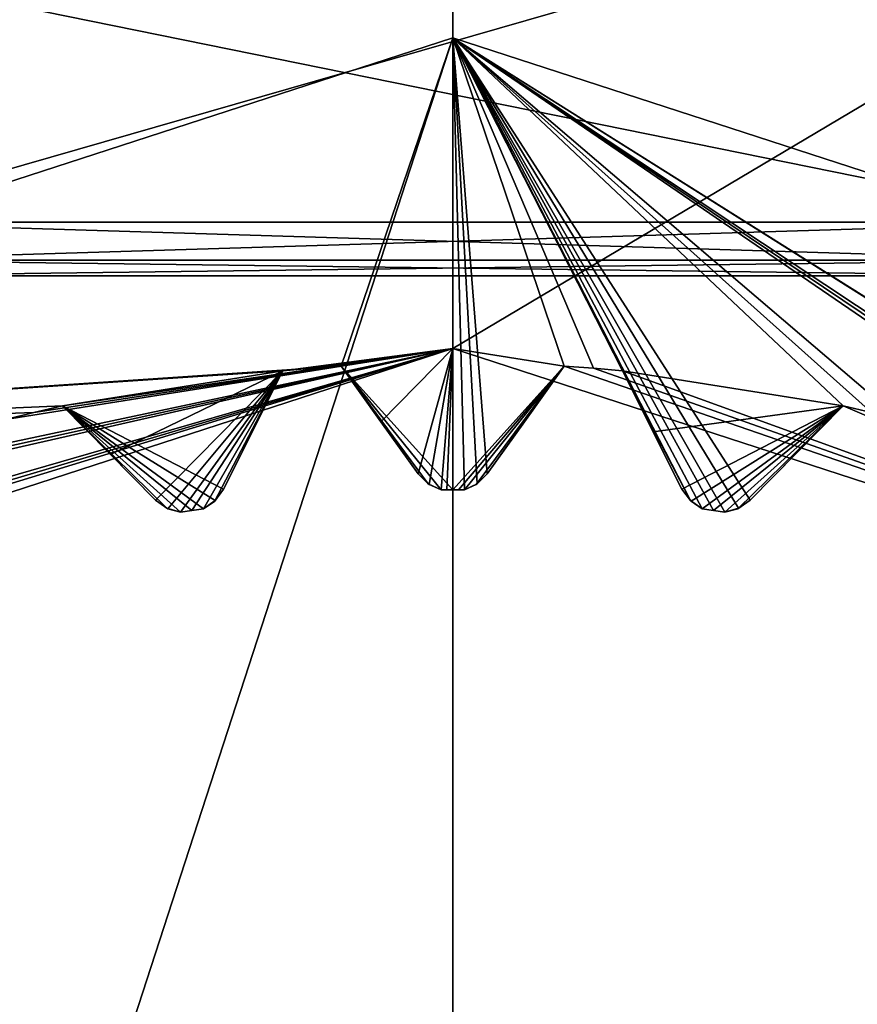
# Model space of a CAD drawing. Header units: millimetres. Extents: x -114 to 114, y -48 to 36.
# Tile 202 of 256: x 21.97 to 24.93, y 4.08 to 7.56. Entities that reach past the tile are written whole.
import ezdxf

# ---------------------------------------------------------------- set-up
doc = ezdxf.new("R2010")
doc.units = ezdxf.units.MM
doc.header["$LTSCALE"] = 65.185185
for name, color, linetype in [('2', 7, 'CONTINUOUS'), ('2786', 7, 'CONTINUOUS'), ('3463', 7, 'CONTINUOUS'), ('3648', 7, 'CONTINUOUS'), ('3649', 7, 'CONTINUOUS'), ('3650', 7, 'CONTINUOUS'), ('3651', 7, 'CONTINUOUS'), ('3652', 7, 'CONTINUOUS'), ('3654', 7, 'CONTINUOUS'), ('3656', 7, 'CONTINUOUS'), ('3657', 7, 'CONTINUOUS'), ('3786', 7, 'CONTINUOUS'), ('3787', 7, 'CONTINUOUS'), ('3788', 7, 'CONTINUOUS'), ('3789', 7, 'CONTINUOUS'), ('3790', 7, 'CONTINUOUS'), ('3791', 7, 'CONTINUOUS'), ('3792', 7, 'CONTINUOUS'), ('3793', 7, 'CONTINUOUS'), ('3794', 7, 'CONTINUOUS'), ('3795', 7, 'CONTINUOUS'), ('3796', 7, 'CONTINUOUS'), ('3797', 7, 'CONTINUOUS'), ('3798', 7, 'CONTINUOUS'), ('3940', 7, 'CONTINUOUS'), ('3983', 7, 'CONTINUOUS'), ('4048', 7, 'CONTINUOUS'), ('4049', 7, 'CONTINUOUS'), ('4050', 7, 'CONTINUOUS'), ('78', 7, 'CONTINUOUS'), ('91', 7, 'CONTINUOUS'), ('93', 7, 'CONTINUOUS')]:
    doc.layers.add(name, color=color, linetype=linetype)

msp = doc.modelspace()

# ---------------------------------------------------------------- linework, layer by layer
at = {"layer": '2', "linetype": 'CONTINUOUS'}
for points in [[(113, 35, 92.5), (-113, 35, 92.5), (72.7254, 6.8475, 92.5), (113, 35, 92.5)], [(-113, 35, 92.5), (63.3, 0, 92.5), (64.6742, 4.2309, 92.5), (-113, 35, 92.5)], [(63.3, 0, 92.5), (-113, 35, 92.5), (25.7254, 6.8475, 92.5), (63.3, 0, 92.5)], [(72.7254, 6.8475, 92.5), (-113, 35, 92.5), (68.2746, 6.8475, 92.5), (72.7254, 6.8475, 92.5)], [(68.2746, 6.8475, 92.5), (-113, 35, 92.5), (64.6742, 4.2309, 92.5), (68.2746, 6.8475, 92.5)], [(25.7254, 6.8475, 92.5), (-113, 35, 92.5), (21.2746, 6.8475, 92.5), (25.7254, 6.8475, 92.5)]]:
    msp.add_3dface(points, dxfattribs=at)
at = {"layer": '2786', "linetype": 'CONTINUOUS'}
for points in [[(110.5, 32.5, 90), (-11.6345, 6.8483, 90), (-16.6491, 11.8641, 90), (110.5, 32.5, 90)], [(110.5, 32.5, 90), (-9.8, 0, 90), (-11.6345, 6.8483, 90), (110.5, 32.5, 90)], [(-9.8, 0, 90), (110.5, 32.5, 90), (21.2746, 6.8475, 90), (-9.8, 0, 90)], [(110.5, 32.5, 90), (25.7254, 6.8475, 90), (21.2746, 6.8475, 90), (110.5, 32.5, 90)]]:
    msp.add_3dface(points, dxfattribs=at)
at = {"layer": '3463', "linetype": 'CONTINUOUS'}
for points in [[(23.5, -13.55, 110), (23.5, 13.55, 110), (16.7294, 11.7372, 110), (23.5, -13.55, 110)], [(30.2706, 11.7372, 110), (23.5, 13.55, 110), (30.2706, -11.7372, 110), (30.2706, 11.7372, 110)], [(30.2706, -11.7372, 110), (23.5, 13.55, 110), (23.5, -13.55, 110), (30.2706, -11.7372, 110)], [(16.7294, -11.7372, 110), (23.5, -13.55, 110), (16.7294, 11.7372, 110), (16.7294, -11.7372, 110)]]:
    msp.add_3dface(points, dxfattribs=at)
at = {"layer": '3648', "linetype": 'CONTINUOUS'}
for points in [[(19.0917, 6.0677, 108), (23.5, 7.5, 108), (19.0917, -6.0677, 108), (19.0917, 6.0677, 108)], [(19.0917, -6.0677, 108), (23.5, 7.5, 108), (23.5, -7.5, 108), (19.0917, -6.0677, 108)], [(23.5, -7.5, 108), (23.5, 7.5, 108), (27.9083, 6.0677, 108), (23.5, -7.5, 108)], [(27.9083, -6.0677, 108), (23.5, -7.5, 108), (27.9083, 6.0677, 108), (27.9083, -6.0677, 108)]]:
    msp.add_3dface(points, dxfattribs=at)
at = {"layer": '3649', "linetype": 'CONTINUOUS'}
for points in [[(27.9083, 6.0677, 108), (23.5, 7.5, 108), (27.9083, 6.0677, 106), (27.9083, 6.0677, 108)], [(27.9083, 6.0677, 106), (23.5, 7.5, 108), (23.5, 7.5, 106), (27.9083, 6.0677, 106)]]:
    msp.add_3dface(points, dxfattribs=at)
at = {"layer": '3650', "linetype": 'CONTINUOUS'}
for points in [[(23.5, 7.5, 106), (19.0917, 6.0677, 106), (23.1051, 6.3377, 106), (23.5, 7.5, 106)], [(23.5, 5.9, 106), (23.5, 7.5, 106), (23.1051, 6.3377, 106), (23.5, 5.9, 106)], [(27.9083, 6.0677, 106), (23.5, 7.5, 106), (26.9057, 5.3595, 106), (27.9083, 6.0677, 106)], [(26.9057, 5.3595, 106), (23.5, 7.5, 106), (26.8179, 5.4143, 106), (26.9057, 5.3595, 106)], [(26.8179, 5.4143, 106), (23.5, 7.5, 106), (26.7291, 5.4676, 106), (26.8179, 5.4143, 106)], [(26.7291, 5.4676, 106), (23.5, 7.5, 106), (26.0254, 5.8262, 106), (26.7291, 5.4676, 106)], [(26.0254, 5.8262, 106), (23.5, 7.5, 106), (25.93, 5.8666, 106), (26.0254, 5.8262, 106)], [(25.93, 5.8666, 106), (23.5, 7.5, 106), (25.8341, 5.9055, 106), (25.93, 5.8666, 106)], [(25.8341, 5.9055, 106), (23.5, 7.5, 106), (25.0829, 6.1496, 106), (25.8341, 5.9055, 106)], [(25.0829, 6.1496, 106), (23.5, 7.5, 106), (24.9824, 6.1745, 106), (25.0829, 6.1496, 106)], [(24.9824, 6.1745, 106), (23.5, 7.5, 106), (24.8815, 6.1979, 106), (24.9824, 6.1745, 106)], [(24.8815, 6.1979, 106), (23.5, 7.5, 106), (24.5523, 5.8643, 106), (24.8815, 6.1979, 106)], [(24.5523, 5.8643, 106), (23.5, 7.5, 106), (24.5116, 5.835, 106), (24.5523, 5.8643, 106)], [(24.5116, 5.835, 106), (23.5, 7.5, 106), (24.4636, 5.8208, 106), (24.5116, 5.835, 106)], [(24.4636, 5.8208, 106), (23.5, 7.5, 106), (24.423, 5.8274, 106), (24.4636, 5.8208, 106)], [(24.423, 5.8274, 106), (23.5, 7.5, 106), (24.3823, 5.8337, 106), (24.423, 5.8274, 106)], [(24.3823, 5.8337, 106), (23.5, 7.5, 106), (24.341, 5.8621, 106), (24.3823, 5.8337, 106)], [(24.341, 5.8621, 106), (23.5, 7.5, 106), (24.1014, 6.3215, 106), (24.341, 5.8621, 106)], [(24.1014, 6.3215, 106), (23.5, 7.5, 106), (23.9982, 6.3304, 106), (24.1014, 6.3215, 106)], [(23.9982, 6.3304, 106), (23.5, 7.5, 106), (23.8949, 6.3377, 106), (23.9982, 6.3304, 106)], [(23.8949, 6.3377, 106), (23.5, 7.5, 106), (23.6219, 5.9567, 106), (23.8949, 6.3377, 106)], [(23.6219, 5.9567, 106), (23.5, 7.5, 106), (23.5864, 5.9215, 106), (23.6219, 5.9567, 106)], [(23.5864, 5.9215, 106), (23.5, 7.5, 106), (23.5412, 5.8999, 106), (23.5864, 5.9215, 106)], [(23.5412, 5.8999, 106), (23.5, 7.5, 106), (23.5, 5.9, 106), (23.5412, 5.8999, 106)], [(23.1051, 6.3377, 106), (19.0917, 6.0677, 106), (23.0018, 6.3304, 106), (23.1051, 6.3377, 106)], [(23.0018, 6.3304, 106), (19.0917, 6.0677, 106), (22.8986, 6.3215, 106), (23.0018, 6.3304, 106)], [(22.8986, 6.3215, 106), (19.0917, 6.0677, 106), (22.1185, 6.1979, 106), (22.8986, 6.3215, 106)], [(22.6886, 5.9025, 106), (22.8986, 6.3215, 106), (22.1185, 6.1979, 106), (22.6886, 5.9025, 106)], [(23.4588, 5.8999, 106), (23.5, 5.9, 106), (23.1051, 6.3377, 106), (23.4588, 5.8999, 106)], [(23.4136, 5.9215, 106), (23.4588, 5.8999, 106), (23.1051, 6.3377, 106), (23.4136, 5.9215, 106)], [(23.3781, 5.9567, 106), (23.4136, 5.9215, 106), (23.1051, 6.3377, 106), (23.3781, 5.9567, 106)], [(24.3114, 5.9025, 106), (24.341, 5.8621, 106), (24.1014, 6.3215, 106), (24.3114, 5.9025, 106)], [(22.1185, 6.1979, 106), (19.0917, 6.0677, 106), (22.0176, 6.1745, 106), (22.1185, 6.1979, 106)], [(22.0176, 6.1745, 106), (19.0917, 6.0677, 106), (21.9171, 6.1496, 106), (22.0176, 6.1745, 106)], [(22.659, 5.8621, 106), (22.6886, 5.9025, 106), (22.1185, 6.1979, 106), (22.659, 5.8621, 106)], [(22.6177, 5.8337, 106), (22.659, 5.8621, 106), (22.1185, 6.1979, 106), (22.6177, 5.8337, 106)], [(22.577, 5.8274, 106), (22.6177, 5.8337, 106), (22.1185, 6.1979, 106), (22.577, 5.8274, 106)], [(22.5364, 5.8208, 106), (22.577, 5.8274, 106), (22.1185, 6.1979, 106), (22.5364, 5.8208, 106)], [(22.4884, 5.835, 106), (22.5364, 5.8208, 106), (22.1185, 6.1979, 106), (22.4884, 5.835, 106)], [(22.4477, 5.8643, 106), (22.4884, 5.835, 106), (22.1185, 6.1979, 106), (22.4477, 5.8643, 106)]]:
    msp.add_3dface(points, dxfattribs=at)
at = {"layer": '3651', "linetype": 'CONTINUOUS'}
for points in [[(23.5, 5.9, 106), (23.4588, 5.8999, 106), (23.5, 5.9, 94), (23.5, 5.9, 106)], [(23.5, 5.9, 94), (23.4588, 5.8999, 106), (23.4794, 5.9, 94), (23.5, 5.9, 94)], [(23.4794, 5.9, 94), (23.4588, 5.8999, 106), (23.4588, 5.8999, 94), (23.4794, 5.9, 94)], [(23.5412, 5.8999, 106), (23.5, 5.9, 106), (23.5412, 5.8999, 94), (23.5412, 5.8999, 106)], [(23.5412, 5.8999, 94), (23.5, 5.9, 106), (23.5206, 5.9, 94), (23.5412, 5.8999, 94)], [(23.5206, 5.9, 94), (23.5, 5.9, 106), (23.5, 5.9, 94), (23.5206, 5.9, 94)]]:
    msp.add_3dface(points, dxfattribs=at)
at = {"layer": '3652', "linetype": 'CONTINUOUS'}
for points in [[(17.8751, 9.7428, 93.5), (23.5, 11.25, 93.5), (19.7381, 5.1776, 93.5), (17.8751, 9.7428, 93.5)], [(19.7381, 5.1776, 93.5), (23.5, 11.25, 93.5), (23.5, 6.4, 93.5), (19.7381, 5.1776, 93.5)], [(23.5, 11.25, 93.5), (29.1249, 9.7428, 93.5), (23.5, 6.4, 93.5), (23.5, 11.25, 93.5)], [(23.5, 6.4, 93.5), (29.1249, 9.7428, 93.5), (27.2619, 5.1776, 93.5), (23.5, 6.4, 93.5)]]:
    msp.add_3dface(points, dxfattribs=at)
at = {"layer": '3654', "linetype": 'CONTINUOUS'}
for points in [[(23.5, 7.5, 108), (19.0917, 6.0677, 108), (23.5, 7.5, 106), (23.5, 7.5, 108)], [(23.5, 7.5, 106), (19.0917, 6.0677, 108), (19.0917, 6.0677, 106), (23.5, 7.5, 106)]]:
    msp.add_3dface(points, dxfattribs=at)
at = {"layer": '3656', "linetype": 'CONTINUOUS'}
for points in [[(19.7381, 5.1776, 93.5), (23.5, 6.4, 93.5), (20.0943, 5.3595, 93.55), (19.7381, 5.1776, 93.5)], [(20.0943, 5.3595, 93.55), (23.5, 6.4, 93.5), (20.1821, 5.4143, 93.55), (20.0943, 5.3595, 93.55)], [(20.1821, 5.4143, 93.55), (23.5, 6.4, 93.5), (20.2709, 5.4676, 93.55), (20.1821, 5.4143, 93.55)], [(20.2709, 5.4676, 93.55), (23.5, 6.4, 93.5), (20.9746, 5.8262, 93.55), (20.2709, 5.4676, 93.55)], [(20.9746, 5.8262, 93.55), (23.5, 6.4, 93.5), (21.07, 5.8666, 93.55), (20.9746, 5.8262, 93.55)], [(21.07, 5.8666, 93.55), (23.5, 6.4, 93.5), (21.1659, 5.9055, 93.55), (21.07, 5.8666, 93.55)], [(21.1659, 5.9055, 93.55), (23.5, 6.4, 93.5), (21.9171, 6.1496, 93.55), (21.1659, 5.9055, 93.55)], [(21.9171, 6.1496, 93.55), (23.5, 6.4, 93.5), (22.0176, 6.1745, 93.55), (21.9171, 6.1496, 93.55)], [(22.0176, 6.1745, 93.55), (23.5, 6.4, 93.5), (22.1185, 6.1979, 93.55), (22.0176, 6.1745, 93.55)], [(22.1185, 6.1979, 93.55), (23.5, 6.4, 93.5), (22.8986, 6.3215, 93.55), (22.1185, 6.1979, 93.55)], [(22.8986, 6.3215, 93.55), (23.5, 6.4, 93.5), (23.0018, 6.3304, 93.55), (22.8986, 6.3215, 93.55)], [(23.0018, 6.3304, 93.55), (23.5, 6.4, 93.5), (23.1051, 6.3377, 93.55), (23.0018, 6.3304, 93.55)], [(23.1051, 6.3377, 93.55), (23.5, 6.4, 93.5), (23.2459, 6.1412, 93.7536), (23.1051, 6.3377, 93.55)], [(23.2459, 6.1412, 93.7536), (23.5, 6.4, 93.5), (23.3781, 5.9567, 93.942), (23.2459, 6.1412, 93.7536)], [(23.3781, 5.9567, 93.942), (23.5, 6.4, 93.5), (23.4165, 5.9195, 93.9799), (23.3781, 5.9567, 93.942)], [(23.5, 6.4, 93.5), (23.4588, 5.8999, 94), (23.4165, 5.9195, 93.9799), (23.5, 6.4, 93.5)], [(23.4794, 5.9, 94), (23.4588, 5.8999, 94), (23.5, 6.4, 93.5), (23.4794, 5.9, 94)], [(23.5, 5.9, 94), (23.4794, 5.9, 94), (23.5, 6.4, 93.5), (23.5, 5.9, 94)], [(22.2883, 6.0258, 93.7536), (22.1185, 6.1979, 93.55), (22.8986, 6.3215, 93.55), (22.2883, 6.0258, 93.7536)], [(22.4477, 5.8643, 93.942), (22.2883, 6.0258, 93.7536), (22.8986, 6.3215, 93.55), (22.4477, 5.8643, 93.942)], [(22.4915, 5.8335, 93.9799), (22.4477, 5.8643, 93.942), (22.8986, 6.3215, 93.55), (22.4915, 5.8335, 93.9799)], [(22.5364, 5.8208, 94), (22.4915, 5.8335, 93.9799), (22.8986, 6.3215, 93.55), (22.5364, 5.8208, 94)], [(22.577, 5.8274, 94), (22.5364, 5.8208, 94), (22.8986, 6.3215, 93.55), (22.577, 5.8274, 94)], [(22.6177, 5.8337, 94), (22.577, 5.8274, 94), (22.8986, 6.3215, 93.55), (22.6177, 5.8337, 94)], [(22.6564, 5.8596, 93.9799), (22.6177, 5.8337, 94), (22.8986, 6.3215, 93.55), (22.6564, 5.8596, 93.9799)], [(22.6886, 5.9025, 93.942), (22.6564, 5.8596, 93.9799), (22.8986, 6.3215, 93.55), (22.6886, 5.9025, 93.942)], [(22.7903, 6.1054, 93.7535), (22.6886, 5.9025, 93.942), (22.8986, 6.3215, 93.55), (22.7903, 6.1054, 93.7535)]]:
    msp.add_3dface(points, dxfattribs=at)
at = {"layer": '3657', "linetype": 'CONTINUOUS'}
for points in [[(23.5, 5.9, 94), (23.5, 6.4, 93.5), (23.8949, 6.3377, 93.55), (23.5, 5.9, 94)], [(23.5, 6.4, 93.5), (27.2619, 5.1776, 93.5), (23.8949, 6.3377, 93.55), (23.5, 6.4, 93.5)], [(23.5206, 5.9, 94), (23.5, 5.9, 94), (23.8949, 6.3377, 93.55), (23.5206, 5.9, 94)], [(23.5412, 5.8999, 94), (23.5206, 5.9, 94), (23.8949, 6.3377, 93.55), (23.5412, 5.8999, 94)], [(23.5835, 5.9195, 93.9799), (23.5412, 5.8999, 94), (23.8949, 6.3377, 93.55), (23.5835, 5.9195, 93.9799)], [(23.6219, 5.9567, 93.942), (23.5835, 5.9195, 93.9799), (23.8949, 6.3377, 93.55), (23.6219, 5.9567, 93.942)], [(23.7541, 6.1412, 93.7535), (23.6219, 5.9567, 93.942), (23.8949, 6.3377, 93.55), (23.7541, 6.1412, 93.7535)], [(23.8949, 6.3377, 93.55), (27.2619, 5.1776, 93.5), (23.9982, 6.3304, 93.55), (23.8949, 6.3377, 93.55)], [(23.9982, 6.3304, 93.55), (27.2619, 5.1776, 93.5), (24.1014, 6.3215, 93.55), (23.9982, 6.3304, 93.55)], [(24.1014, 6.3215, 93.55), (27.2619, 5.1776, 93.5), (24.8815, 6.1979, 93.55), (24.1014, 6.3215, 93.55)], [(24.2097, 6.1053, 93.7536), (24.1014, 6.3215, 93.55), (24.8815, 6.1979, 93.55), (24.2097, 6.1053, 93.7536)], [(24.3114, 5.9025, 93.942), (24.2097, 6.1053, 93.7536), (24.8815, 6.1979, 93.55), (24.3114, 5.9025, 93.942)], [(24.3435, 5.8597, 93.9799), (24.3114, 5.9025, 93.942), (24.8815, 6.1979, 93.55), (24.3435, 5.8597, 93.9799)], [(24.3823, 5.8337, 94), (24.3435, 5.8597, 93.9799), (24.8815, 6.1979, 93.55), (24.3823, 5.8337, 94)], [(24.423, 5.8274, 94), (24.3823, 5.8337, 94), (24.8815, 6.1979, 93.55), (24.423, 5.8274, 94)], [(24.4636, 5.8208, 94), (24.423, 5.8274, 94), (24.8815, 6.1979, 93.55), (24.4636, 5.8208, 94)], [(24.5085, 5.8335, 93.9799), (24.4636, 5.8208, 94), (24.8815, 6.1979, 93.55), (24.5085, 5.8335, 93.9799)], [(24.5523, 5.8643, 93.942), (24.5085, 5.8335, 93.9799), (24.8815, 6.1979, 93.55), (24.5523, 5.8643, 93.942)], [(24.7117, 6.0259, 93.7535), (24.5523, 5.8643, 93.942), (24.8815, 6.1979, 93.55), (24.7117, 6.0259, 93.7535)], [(24.8815, 6.1979, 93.55), (27.2619, 5.1776, 93.5), (24.9824, 6.1745, 93.55), (24.8815, 6.1979, 93.55)]]:
    msp.add_3dface(points, dxfattribs=at)
at = {"layer": '3786', "linetype": 'CONTINUOUS'}
for points in [[(22.0176, 6.1745, 106), (21.9171, 6.1496, 106), (22.0176, 6.1745, 93.55), (22.0176, 6.1745, 106)], [(21.9171, 6.1496, 106), (21.9171, 6.1496, 93.55), (22.0176, 6.1745, 93.55), (21.9171, 6.1496, 106)], [(22.1185, 6.1979, 106), (22.0176, 6.1745, 106), (22.1185, 6.1979, 93.55), (22.1185, 6.1979, 106)], [(22.0176, 6.1745, 106), (22.0176, 6.1745, 93.55), (22.1185, 6.1979, 93.55), (22.0176, 6.1745, 106)]]:
    msp.add_3dface(points, dxfattribs=at)
at = {"layer": '3787', "linetype": 'CONTINUOUS'}
for points in [[(22.4477, 5.8643, 106), (22.1185, 6.1979, 106), (22.1185, 6.1979, 93.55), (22.4477, 5.8643, 106)], [(22.4477, 5.8643, 106), (22.1185, 6.1979, 93.55), (22.2883, 6.0258, 93.7536), (22.4477, 5.8643, 106)], [(22.4477, 5.8643, 106), (22.2883, 6.0258, 93.7536), (22.4477, 5.8643, 93.942), (22.4477, 5.8643, 106)]]:
    msp.add_3dface(points, dxfattribs=at)
at = {"layer": '3788', "linetype": 'CONTINUOUS'}
for points in [[(22.659, 5.8621, 106), (22.6564, 5.8596, 93.9799), (22.6886, 5.9025, 93.942), (22.659, 5.8621, 106)], [(22.6886, 5.9025, 106), (22.659, 5.8621, 106), (22.6886, 5.9025, 93.942), (22.6886, 5.9025, 106)], [(22.659, 5.8621, 106), (22.6177, 5.8337, 106), (22.6564, 5.8596, 93.9799), (22.659, 5.8621, 106)], [(22.6177, 5.8337, 106), (22.6177, 5.8337, 94), (22.6564, 5.8596, 93.9799), (22.6177, 5.8337, 106)]]:
    msp.add_3dface(points, dxfattribs=at)
at = {"layer": '3789', "linetype": 'CONTINUOUS'}
for points in [[(22.8986, 6.3215, 106), (22.6886, 5.9025, 106), (22.6886, 5.9025, 93.942), (22.8986, 6.3215, 106)], [(22.8986, 6.3215, 106), (22.6886, 5.9025, 93.942), (22.7903, 6.1054, 93.7535), (22.8986, 6.3215, 106)], [(22.8986, 6.3215, 106), (22.7903, 6.1054, 93.7535), (22.8986, 6.3215, 93.55), (22.8986, 6.3215, 106)]]:
    msp.add_3dface(points, dxfattribs=at)
at = {"layer": '3790', "linetype": 'CONTINUOUS'}
for points in [[(23.0018, 6.3304, 106), (22.8986, 6.3215, 106), (23.0018, 6.3304, 93.55), (23.0018, 6.3304, 106)], [(22.8986, 6.3215, 106), (22.8986, 6.3215, 93.55), (23.0018, 6.3304, 93.55), (22.8986, 6.3215, 106)], [(23.1051, 6.3377, 106), (23.0018, 6.3304, 106), (23.1051, 6.3377, 93.55), (23.1051, 6.3377, 106)], [(23.0018, 6.3304, 106), (23.0018, 6.3304, 93.55), (23.1051, 6.3377, 93.55), (23.0018, 6.3304, 106)]]:
    msp.add_3dface(points, dxfattribs=at)
at = {"layer": '3791', "linetype": 'CONTINUOUS'}
for points in [[(23.3781, 5.9567, 106), (23.1051, 6.3377, 106), (23.1051, 6.3377, 93.55), (23.3781, 5.9567, 106)], [(23.3781, 5.9567, 106), (23.1051, 6.3377, 93.55), (23.2459, 6.1412, 93.7536), (23.3781, 5.9567, 106)], [(23.3781, 5.9567, 106), (23.2459, 6.1412, 93.7536), (23.3781, 5.9567, 93.942), (23.3781, 5.9567, 106)]]:
    msp.add_3dface(points, dxfattribs=at)
at = {"layer": '3792', "linetype": 'CONTINUOUS'}
for points in [[(23.5864, 5.9215, 106), (23.5835, 5.9195, 93.9799), (23.6219, 5.9567, 93.942), (23.5864, 5.9215, 106)], [(23.6219, 5.9567, 106), (23.5864, 5.9215, 106), (23.6219, 5.9567, 93.942), (23.6219, 5.9567, 106)], [(23.5864, 5.9215, 106), (23.5412, 5.8999, 106), (23.5835, 5.9195, 93.9799), (23.5864, 5.9215, 106)], [(23.5412, 5.8999, 106), (23.5412, 5.8999, 94), (23.5835, 5.9195, 93.9799), (23.5412, 5.8999, 106)]]:
    msp.add_3dface(points, dxfattribs=at)
at = {"layer": '3793', "linetype": 'CONTINUOUS'}
for points in [[(23.8949, 6.3377, 106), (23.6219, 5.9567, 106), (23.6219, 5.9567, 93.942), (23.8949, 6.3377, 106)], [(23.8949, 6.3377, 106), (23.6219, 5.9567, 93.942), (23.7541, 6.1412, 93.7535), (23.8949, 6.3377, 106)], [(23.8949, 6.3377, 106), (23.7541, 6.1412, 93.7535), (23.8949, 6.3377, 93.55), (23.8949, 6.3377, 106)]]:
    msp.add_3dface(points, dxfattribs=at)
at = {"layer": '3794', "linetype": 'CONTINUOUS'}
for points in [[(23.9982, 6.3304, 106), (23.8949, 6.3377, 106), (23.9982, 6.3304, 93.55), (23.9982, 6.3304, 106)], [(23.8949, 6.3377, 106), (23.8949, 6.3377, 93.55), (23.9982, 6.3304, 93.55), (23.8949, 6.3377, 106)], [(24.1014, 6.3215, 106), (23.9982, 6.3304, 106), (24.1014, 6.3215, 93.55), (24.1014, 6.3215, 106)], [(23.9982, 6.3304, 106), (23.9982, 6.3304, 93.55), (24.1014, 6.3215, 93.55), (23.9982, 6.3304, 106)]]:
    msp.add_3dface(points, dxfattribs=at)
at = {"layer": '3795', "linetype": 'CONTINUOUS'}
for points in [[(24.3114, 5.9025, 106), (24.1014, 6.3215, 106), (24.1014, 6.3215, 93.55), (24.3114, 5.9025, 106)], [(24.3114, 5.9025, 106), (24.1014, 6.3215, 93.55), (24.2097, 6.1053, 93.7536), (24.3114, 5.9025, 106)], [(24.3114, 5.9025, 106), (24.2097, 6.1053, 93.7536), (24.3114, 5.9025, 93.942), (24.3114, 5.9025, 106)]]:
    msp.add_3dface(points, dxfattribs=at)
at = {"layer": '3796', "linetype": 'CONTINUOUS'}
for points in [[(24.5116, 5.835, 106), (24.5085, 5.8335, 93.9799), (24.5523, 5.8643, 93.942), (24.5116, 5.835, 106)], [(24.5523, 5.8643, 106), (24.5116, 5.835, 106), (24.5523, 5.8643, 93.942), (24.5523, 5.8643, 106)], [(24.5116, 5.835, 106), (24.4636, 5.8208, 106), (24.5085, 5.8335, 93.9799), (24.5116, 5.835, 106)], [(24.4636, 5.8208, 106), (24.4636, 5.8208, 94), (24.5085, 5.8335, 93.9799), (24.4636, 5.8208, 106)]]:
    msp.add_3dface(points, dxfattribs=at)
at = {"layer": '3797', "linetype": 'CONTINUOUS'}
for points in [[(24.8815, 6.1979, 106), (24.5523, 5.8643, 106), (24.5523, 5.8643, 93.942), (24.8815, 6.1979, 106)], [(24.8815, 6.1979, 106), (24.5523, 5.8643, 93.942), (24.7117, 6.0259, 93.7535), (24.8815, 6.1979, 106)], [(24.8815, 6.1979, 106), (24.7117, 6.0259, 93.7535), (24.8815, 6.1979, 93.55), (24.8815, 6.1979, 106)]]:
    msp.add_3dface(points, dxfattribs=at)
at = {"layer": '3798', "linetype": 'CONTINUOUS'}
for points in [[(24.9824, 6.1745, 106), (24.8815, 6.1979, 106), (24.9824, 6.1745, 93.55), (24.9824, 6.1745, 106)], [(24.8815, 6.1979, 106), (24.8815, 6.1979, 93.55), (24.9824, 6.1745, 93.55), (24.8815, 6.1979, 106)]]:
    msp.add_3dface(points, dxfattribs=at)
at = {"layer": '3940', "linetype": 'CONTINUOUS'}
for points in [[(24.423, 5.8274, 106), (24.3823, 5.8337, 106), (24.423, 5.8274, 94), (24.423, 5.8274, 106)], [(24.3823, 5.8337, 106), (24.3823, 5.8337, 94), (24.423, 5.8274, 94), (24.3823, 5.8337, 106)], [(24.4636, 5.8208, 106), (24.423, 5.8274, 106), (24.4636, 5.8208, 94), (24.4636, 5.8208, 106)], [(24.423, 5.8274, 106), (24.423, 5.8274, 94), (24.4636, 5.8208, 94), (24.423, 5.8274, 106)]]:
    msp.add_3dface(points, dxfattribs=at)
at = {"layer": '3983', "linetype": 'CONTINUOUS'}
for points in [[(22.577, 5.8274, 106), (22.5364, 5.8208, 106), (22.577, 5.8274, 94), (22.577, 5.8274, 106)], [(22.5364, 5.8208, 106), (22.5364, 5.8208, 94), (22.577, 5.8274, 94), (22.5364, 5.8208, 106)], [(22.6177, 5.8337, 106), (22.577, 5.8274, 106), (22.6177, 5.8337, 94), (22.6177, 5.8337, 106)], [(22.577, 5.8274, 106), (22.577, 5.8274, 94), (22.6177, 5.8337, 94), (22.577, 5.8274, 106)]]:
    msp.add_3dface(points, dxfattribs=at)
at = {"layer": '4048', "linetype": 'CONTINUOUS'}
for points in [[(22.4884, 5.835, 106), (22.4477, 5.8643, 106), (22.4915, 5.8335, 93.9799), (22.4884, 5.835, 106)], [(22.4477, 5.8643, 106), (22.4477, 5.8643, 93.942), (22.4915, 5.8335, 93.9799), (22.4477, 5.8643, 106)], [(22.5364, 5.8208, 106), (22.4884, 5.835, 106), (22.5364, 5.8208, 94), (22.5364, 5.8208, 106)], [(22.4884, 5.835, 106), (22.4915, 5.8335, 93.9799), (22.5364, 5.8208, 94), (22.4884, 5.835, 106)]]:
    msp.add_3dface(points, dxfattribs=at)
at = {"layer": '4049', "linetype": 'CONTINUOUS'}
for points in [[(23.4136, 5.9215, 106), (23.3781, 5.9567, 106), (23.4165, 5.9195, 93.9799), (23.4136, 5.9215, 106)], [(23.3781, 5.9567, 106), (23.3781, 5.9567, 93.942), (23.4165, 5.9195, 93.9799), (23.3781, 5.9567, 106)], [(23.4588, 5.8999, 106), (23.4136, 5.9215, 106), (23.4588, 5.8999, 94), (23.4588, 5.8999, 106)], [(23.4588, 5.8999, 94), (23.4136, 5.9215, 106), (23.4165, 5.9195, 93.9799), (23.4588, 5.8999, 94)]]:
    msp.add_3dface(points, dxfattribs=at)
at = {"layer": '4050', "linetype": 'CONTINUOUS'}
for points in [[(24.341, 5.8621, 106), (24.3114, 5.9025, 106), (24.3435, 5.8597, 93.9799), (24.341, 5.8621, 106)], [(24.3114, 5.9025, 106), (24.3114, 5.9025, 93.942), (24.3435, 5.8597, 93.9799), (24.3114, 5.9025, 106)], [(24.3823, 5.8337, 106), (24.341, 5.8621, 106), (24.3823, 5.8337, 94), (24.3823, 5.8337, 106)], [(24.341, 5.8621, 106), (24.3435, 5.8597, 93.9799), (24.3823, 5.8337, 94), (24.341, 5.8621, 106)]]:
    msp.add_3dface(points, dxfattribs=at)
at = {"layer": '78', "linetype": 'CONTINUOUS'}
for points in [[(25.6631, 6.6574, 92.3), (21.3369, 6.6574, 92.3), (25.6631, 6.6574, 90.2), (25.6631, 6.6574, 92.3)], [(25.6631, 6.6574, 90.2), (21.3369, 6.6574, 92.3), (21.3369, 6.6574, 90.2), (25.6631, 6.6574, 90.2)]]:
    msp.add_3dface(points, dxfattribs=at)
at = {"layer": '91', "linetype": 'CONTINUOUS'}
for points in [[(25.7254, 6.8475, 92.5), (21.2746, 6.8475, 92.5), (25.6812, 6.7131, 92.4414), (25.7254, 6.8475, 92.5)], [(25.6812, 6.7131, 92.4414), (21.2746, 6.8475, 92.5), (21.3188, 6.7131, 92.4414), (25.6812, 6.7131, 92.4414)], [(21.3369, 6.6574, 92.3), (25.6631, 6.6574, 92.3), (21.3188, 6.7131, 92.4414), (21.3369, 6.6574, 92.3)], [(25.6631, 6.6574, 92.3), (25.6812, 6.7131, 92.4414), (21.3188, 6.7131, 92.4414), (25.6631, 6.6574, 92.3)]]:
    msp.add_3dface(points, dxfattribs=at)
at = {"layer": '93', "linetype": 'CONTINUOUS'}
for points in [[(21.2746, 6.8475, 90), (25.7254, 6.8475, 90), (21.3188, 6.7131, 90.0586), (21.2746, 6.8475, 90)], [(21.3188, 6.7131, 90.0586), (25.7254, 6.8475, 90), (25.6812, 6.7131, 90.0586), (21.3188, 6.7131, 90.0586)], [(21.3369, 6.6574, 90.2), (21.3188, 6.7131, 90.0586), (25.6812, 6.7131, 90.0586), (21.3369, 6.6574, 90.2)], [(25.6631, 6.6574, 90.2), (21.3369, 6.6574, 90.2), (25.6812, 6.7131, 90.0586), (25.6631, 6.6574, 90.2)]]:
    msp.add_3dface(points, dxfattribs=at)

doc.saveas('drawing.dxf')
